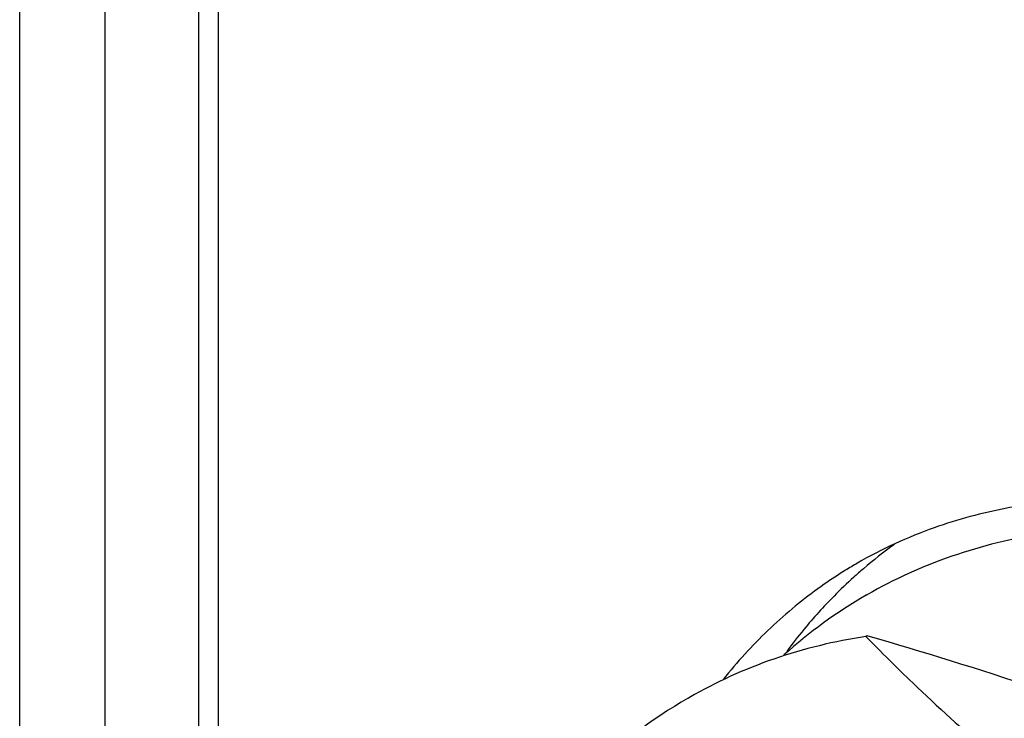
# Model space of a CAD drawing. Header units: inches. Extents: x 0 to 34, y 0 to 22.
# Tile 58 of 126: x 21.573 to 21.804, y 10.355 to 10.519. Entities that reach past the tile are written whole.
import ezdxf

# ---------------------------------------------------------------- set-up
doc = ezdxf.new("R2010")
doc.units = ezdxf.units.IN
doc.header["$LTSCALE"] = 1.87
doc.header["$MEASUREMENT"] = 0
doc.layers.get('0').update_dxf_attribs({"linetype": 'CONTINUOUS'})
doc.layers.add('02___PRT_ALL_AXES', color=7, linetype='CONTINUOUS')

msp = doc.modelspace()

# ---------------------------------------------------------------- linework, layer by layer
at = {"color": 7, "linetype": 'CONTINUOUS'}
for p, q in [((21.5725056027, 10.1783447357), (21.5725056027, 11.0295354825)), ((21.5925301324, 10.2494079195), (21.5925301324, 10.997826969)), ((21.6145533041, 10.2489194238), (21.6145533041, 10.969486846)), ((21.6191861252, 10.2444555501), (21.6191861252, 10.9636728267)), ((21.7711157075, 10.3839424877), (21.7713882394, 10.3840998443)), ((21.7713935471, 10.384094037), (21.7711164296, 10.3839346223)), ((21.7710207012, 10.3743881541), (21.7713341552, 10.3744364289)), ((21.7713334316, 10.3744381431), (21.7710550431, 10.3742774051)), ((21.729357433, 10.3598317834), (21.7296299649, 10.3599891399)), ((21.7296352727, 10.3599833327), (21.7293581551, 10.3598239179))]:
    msp.add_line(p, q, dxfattribs=at)
for centre, radius, start, end in [((21.8286717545, 10.2842410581), 0.1151148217, 119.9988011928, 131.8808596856), ((21.4675278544, 9.325925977), 1.0916389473, 71.6738483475, 73.8410961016)]:
    msp.add_arc(centre, radius, start, end, dxfattribs=at)
for points, knots in [([(21.8128140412, 10.3983863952), (21.8054806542, 10.3972661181), (21.791136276, 10.3937932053), (21.7776831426, 10.3877005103), (21.7713935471, 10.384094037)], [0, 0, 0, 0, 0.5057348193, 1, 1, 1, 1]), ([(21.7710557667, 10.3742756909), (21.7637223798, 10.3731554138), (21.7493780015, 10.369682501), (21.7359248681, 10.363589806), (21.7296352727, 10.3599833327)], [0, 0, 0, 0, 0.5057348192, 1, 1, 1, 1]), ([(21.7710550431, 10.3742774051), (21.7746654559, 10.370582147), (21.7897705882, 10.3556141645), (21.8059633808, 10.3417290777), (21.8188061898, 10.3320217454)], [0, 0, 0, 0, 0.2429456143, 1, 1, 1, 1]), ([(21.7293581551, 10.3598239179), (21.7206518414, 10.354799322), (21.7041758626, 10.34209158), (21.6915065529, 10.3256511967), (21.6860324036, 10.3167098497)], [0, 0, 0, 0, 0.4894868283, 1, 1, 1, 1])]:
    msp.add_open_spline(points, degree=3, knots=knots, dxfattribs=at)
at = {"layer": '02___PRT_ALL_AXES', "color": 7, "linetype": 'CONTINUOUS'}
for centre, radius, start, end in [((21.8234925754, 10.2969454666), 0.1090698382, 109.5034918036, 119.9408666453), ((21.8416602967, 10.3069007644), 0.1095417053, 125.6975933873, 130.5432337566), ((21.8229319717, 10.2981626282), 0.1077357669, 121.7382105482, 124.8945514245), ((21.82263594, 10.2986333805), 0.1071796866, 119.9943981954, 121.736003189), ((21.8431486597, 10.3051182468), 0.11186374, 130.5290744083, 132.0721203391), ((21.8443335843, 10.3038116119), 0.1136276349, 132.0741579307, 135.2945493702), ((21.8473055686, 10.3008704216), 0.1178089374, 135.2946851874, 140.4169552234), ((21.8518481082, 10.2970359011), 0.1237532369, 140.3888131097, 143.4221837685), ((21.8330728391, 10.2877250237), 0.1223364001, 140.3843438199, 141.2883726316)]:
    msp.add_arc(centre, radius, start, end, dxfattribs=at)
for points, knots in [([(21.8100420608, 10.4053258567), (21.8080609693, 10.4050497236), (21.8002802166, 10.4037726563), (21.7926234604, 10.4017236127), (21.7870780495, 10.3997570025)], [0, 0, 0, 0, 0.2537077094, 1, 1, 1, 1]), ([(21.7612998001, 10.3865281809), (21.7571467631, 10.3836317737), (21.7491602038, 10.3771820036), (21.7421260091, 10.3697099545), (21.7388323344, 10.3657309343)], [0, 0, 0, 0, 0.4950107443, 1, 1, 1, 1])]:
    msp.add_open_spline(points, degree=3, knots=knots, dxfattribs=at)

doc.saveas('drawing.dxf')
